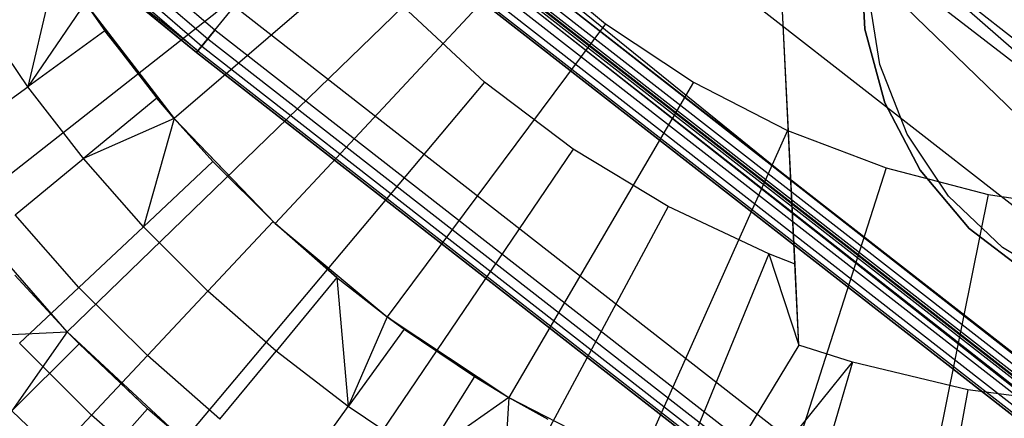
# Model space of a CAD drawing. Extents: x -390 to 397, y -401 to 400.
# Tile 11 of 192: x -248.56 to -241.72, y -303.91 to -301.14. Entities that reach past the tile are written whole.
import ezdxf

# ---------------------------------------------------------------- set-up
doc = ezdxf.new("R2010")
doc.units = 0
doc.header["$LTSCALE"] = 25.4
doc.layers.get('0').update_dxf_attribs({"linetype": 'CONTINUOUS'})

# ---------------------------------------------------------------- blocks, each defined once
blk = doc.blocks.new('FOURTY_ROUND_VII_ZWIS_STL')
at = {"color": 0}
for p, q in [((-247.2094, -301.2155, -894), (-261.6965, -288.7188, -894)), ((-247.2094, -301.2155, -894), (-261.6965, -288.7188, -894)), ((-261.7915, -288.8236, -894.0586), (-247.2991, -301.3249, -894.0586)), ((-261.7915, -288.8236, -894.0586), (-247.2991, -301.3249, -894.0586)), ((-261.7479, -288.7755, -894.0152), (-247.2579, -301.2747, -894.0152)), ((-261.7479, -288.7755, -894.0152), (-247.2579, -301.2747, -894.0152)), ((-261.8206, -288.8557, -894.1235), (-247.3266, -301.3584, -894.1235)), ((-261.8206, -288.8557, -894.1235), (-247.3266, -301.3584, -894.1235)), ((-245.653, -299.3192, -931.3491), (-230.6651, -311.0159, -931.3491)), ((-245.653, -299.3192, -931.3491), (-230.6651, -311.0159, -931.3491)), ((-246.166, -299.9442, -929.0132), (-231.1468, -311.6654, -929.0132)), ((-243.3006, -302.1816, -929), (-246.166, -299.9442, -929.0132)), ((-243.3006, -302.1816, -929), (-246.166, -299.9442, -929.0132)), ((-235.2937, -308.4569, -929), (-246.166, -299.9442, -929.0132)), ((-235.2937, -308.4569, -929), (-246.166, -299.9442, -929.0132)), ((-246.166, -299.9442, -929.0132), (-231.1468, -311.6654, -929.0132)), ((-246.2469, -300.0428, -929.1777), (-231.2227, -311.7678, -929.1777)), ((-246.2469, -300.0428, -929.1777), (-231.2227, -311.7678, -929.1777)), ((-246.2436, -300.0388, -929.25), (-231.2196, -311.7637, -929.25)), ((-246.2436, -300.0388, -929.25), (-231.2196, -311.7637, -929.25)), ((-246.2335, -300.0265, -929.1082), (-231.2101, -311.7509, -929.1082)), ((-246.2335, -300.0265, -929.1082), (-231.2101, -311.7509, -929.1082)), ((-246.2053, -299.9921, -929.0509), (-231.1837, -311.7152, -929.0509)), ((-246.2053, -299.9921, -929.0509), (-231.1837, -311.7152, -929.0509)), ((-246.3064, -300.1153, -932.4962), (-231.2785, -311.8431, -932.4962)), ((-246.3064, -300.1153, -932.4962), (-231.2785, -311.8431, -932.4962)), ((-246.3063, -300.1152, -902.0152), (-231.2785, -311.843, -902.0152)), ((-246.3063, -300.1152, -902.0152), (-231.2785, -311.843, -902.0152)), ((-246.3063, -300.1152, -927.4848), (-231.2785, -311.843, -927.4848)), ((-246.3063, -300.1152, -927.4848), (-231.2785, -311.843, -927.4848)), ((-246.3063, -300.1152, -900.4848), (-231.2785, -311.843, -900.4848)), ((-246.3063, -300.1152, -900.4848), (-231.2785, -311.843, -900.4848)), ((-246.3063, -300.1152, -895.5152), (-231.2785, -311.843, -895.5152)), ((-246.3063, -300.1152, -895.5152), (-231.2785, -311.843, -895.5152)), ((-231.2329, -311.7816, -902), (-246.2578, -300.056, -902)), ((-231.2329, -311.7816, -902), (-246.2578, -300.056, -902)), ((-231.2329, -311.7816, -900.5), (-246.2578, -300.056, -900.5)), ((-231.2329, -311.7816, -900.5), (-246.2578, -300.056, -900.5)), ((-231.2329, -311.7816, -895.5), (-246.2578, -300.056, -895.5)), ((-231.2329, -311.7816, -895.5), (-246.2578, -300.056, -895.5)), ((-231.2785, -311.8431, -932.4962), (-243.4144, -300.0792, -934.3589)), ((-243.4144, -300.0792, -934.3589), (-230.1584, -310.3327, -934.3766)), ((-243.4144, -300.0792, -934.3589), (-230.1584, -310.3327, -934.3766)), ((-231.2785, -311.8431, -932.4962), (-243.4144, -300.0792, -934.3589)), ((-245.5649, -300.1721, -953.55), (-247.4916, -301.829, -957.4595)), ((-245.5649, -300.1721, -953.55), (-247.4916, -301.829, -957.4595)), ((-246.3475, -300.1653, -902.0586), (-231.3171, -311.8951, -902.0586)), ((-246.3475, -300.1653, -902.0586), (-231.3171, -311.8951, -902.0586)), ((-246.3475, -300.1653, -927.4414), (-231.3171, -311.8951, -927.4414)), ((-246.3475, -300.1653, -927.4414), (-231.3171, -311.8951, -927.4414)), ((-246.3475, -300.1653, -900.4414), (-231.3171, -311.8951, -900.4414)), ((-246.3475, -300.1653, -900.4414), (-231.3171, -311.8951, -900.4414)), ((-246.3475, -300.1653, -895.5586), (-231.3171, -311.8951, -895.5586)), ((-246.3475, -300.1653, -895.5586), (-231.3171, -311.8951, -895.5586)), ((-231.352, -311.9422, -902.2), (-246.3846, -300.2107, -902.2)), ((-231.352, -311.9422, -902.2), (-246.3846, -300.2107, -902.2)), ((-231.352, -311.9422, -927.3), (-246.3846, -300.2107, -927.3)), ((-231.352, -311.9422, -927.3), (-246.3846, -300.2107, -927.3)), ((-246.3846, -300.2107, -895.7), (-231.352, -311.9422, -895.7)), ((-231.352, -311.9422, -900.3), (-246.3846, -300.2107, -900.3)), ((-231.352, -311.9422, -900.3), (-246.3846, -300.2107, -900.3)), ((-246.3846, -300.2107, -895.7), (-231.352, -311.9422, -895.7)), ((-246.375, -300.1989, -902.1235), (-231.343, -311.93, -902.1235)), ((-246.375, -300.1989, -902.1235), (-231.343, -311.93, -902.1235)), ((-246.375, -300.1989, -927.3765), (-231.343, -311.93, -927.3765)), ((-246.375, -300.1989, -927.3765), (-231.343, -311.93, -927.3765)), ((-246.375, -300.1989, -900.3765), (-231.343, -311.93, -900.3765)), ((-246.375, -300.1989, -900.3765), (-231.343, -311.93, -900.3765)), ((-246.375, -300.1989, -895.6235), (-231.343, -311.93, -895.6235)), ((-246.375, -300.1989, -895.6235), (-231.343, -311.93, -895.6235)), ((-243.3006, -302.1816, -929), (-245.7235, -300.2147, -929)), ((-243.3006, -302.1816, -929), (-245.7235, -300.2147, -929)), ((-246.4093, -300.4694, -952), (-248.963, -302.4796, -957)), ((-246.4093, -300.4694, -952), (-248.963, -302.4796, -957)), ((-235.2926, -308.7293, -927.5), (-245.7259, -300.4917, -927.5)), ((-245.7259, -300.4917, -927.5), (-231.2785, -311.843, -927.4848)), ((-245.7259, -300.4917, -927.5), (-231.2785, -311.843, -927.4848)), ((-235.2926, -308.7293, -927.5), (-245.7259, -300.4917, -927.5)), ((-248.3107, -300.5678, -894.2), (-247.3362, -301.3701, -894.2)), ((-247.3266, -301.3584, -894.1235), (-248.3107, -300.5678, -894.2)), ((-247.3266, -301.3584, -894.1235), (-248.3107, -300.5678, -894.2)), ((-247.3362, -301.3701, -927.5), (-248.3107, -300.5678, -927.5)), ((-248.3107, -300.5678, -894.2), (-247.3362, -301.3701, -894.2)), ((-247.3362, -301.3701, -927.5), (-248.3107, -300.5678, -927.5)), ((-242.5098, -300.6013, -934.4753), (-230.1584, -310.3327, -934.3766)), ((-242.5098, -300.6013, -934.4753), (-230.1584, -310.3327, -934.3766)), ((-242.5098, -300.6013, -932.5403), (-230.6651, -311.0159, -931.3491)), ((-242.5098, -300.6013, -932.5403), (-230.6651, -311.0159, -931.3491)), ((-248.3022, -300.7311, -970.5261), (-248.509, -301.6079, -971.8167)), ((-248.3022, -300.7311, -970.5261), (-248.509, -301.6079, -971.8167)), ((-245.0566, -300.7011, -953.55), (-246.7894, -302.5599, -957.4595)), ((-245.0566, -300.7011, -953.55), (-246.7894, -302.5599, -957.4595)), ((-245.0566, -300.7011, -953.55), (-244.4932, -301.171, -953.55)), ((-245.0566, -300.7011, -953.55), (-244.4932, -301.171, -953.55)), ((-242.7176, -300.6787, -949), (-242.6917, -301.2079, -949)), ((-242.6917, -301.2079, -946), (-242.7176, -300.6787, -946)), ((-242.7176, -300.6787, -949), (-242.6917, -301.2079, -949)), ((-242.6917, -301.2079, -946), (-242.7176, -300.6787, -946)), ((-243.1768, -302.8425, -952), (-243.2684, -300.9709, -952)), ((-243.1768, -302.8425, -952), (-243.2684, -300.9709, -952)), ((-243.1493, -303.4057, -952.8), (-243.2684, -300.9709, -952.8)), ((-243.1493, -303.4057, -952.8), (-243.2684, -300.9709, -952.8)), ((-242.5878, -301.4542, -952.8), (-242.6691, -300.9416, -952.8)), ((-242.5878, -301.4542, -952), (-242.6691, -300.9416, -952)), ((-242.5878, -301.4542, -952.8), (-242.6691, -300.9416, -952.8)), ((-242.5878, -301.4542, -952), (-242.6691, -300.9416, -952)), ((-248.1092, -301.0252, -970.5261), (-248.509, -301.6079, -971.8167)), ((-248.1092, -301.0252, -970.5261), (-248.509, -301.6079, -971.8167)), ((-245.9011, -301.0507, -952), (-248.2346, -303.3129, -957)), ((-245.9011, -301.0507, -952), (-248.2346, -303.3129, -957)), ((-248.1092, -301.0252, -970.5261), (-247.9722, -301.2199, -970.5261)), ((-248.1092, -301.0252, -957.4595), (-247.9722, -301.2199, -970.5261)), ((-248.1092, -301.0252, -970.5261), (-247.9722, -301.2199, -970.5261)), ((-248.1092, -301.0252, -957.4595), (-247.9722, -301.2199, -970.5261)), ((-248.1092, -301.0252, -957.4595), (-247.4916, -301.829, -957.4595)), ((-248.1092, -301.0252, -957.4595), (-247.4916, -301.829, -957.4595)), ((-247.3362, -301.3701, -927.5), (-247.0723, -301.0486, -930.1266)), ((-247.3362, -301.3701, -927.5), (-247.0723, -301.0486, -930.1266)), ((-247.0723, -301.0486, -930.1266), (-231.9978, -312.8129, -930.1266)), ((-247.0723, -301.0486, -930.1266), (-231.9978, -312.8129, -930.1266)), ((-245.3358, -301.5768, -952), (-245.9011, -301.0507, -952)), ((-245.3358, -301.5768, -952), (-245.9011, -301.0507, -952)), ((-248.509, -301.6079, -971.8167), (-248.8628, -301.084, -971.8167)), ((-248.509, -301.6079, -971.8167), (-248.8628, -301.084, -971.8167)), ((-244.4932, -301.171, -953.55), (-246.011, -303.2092, -957.4595)), ((-244.4932, -301.171, -953.55), (-246.011, -303.2092, -957.4595)), ((-244.4932, -301.171, -953.55), (-243.8816, -301.5761, -953.55)), ((-244.4932, -301.171, -953.55), (-243.8816, -301.5761, -953.55)), ((-242.6917, -301.2079, -949), (-242.6917, -301.2079, -946)), ((-242.6917, -301.2079, -949), (-242.5527, -301.7191, -949)), ((-242.5527, -301.7191, -946), (-242.6917, -301.2079, -946)), ((-242.6917, -301.2079, -949), (-242.6917, -301.2079, -946)), ((-242.6917, -301.2079, -949), (-242.5527, -301.7191, -949)), ((-242.5527, -301.7191, -946), (-242.6917, -301.2079, -946)), ((-247.9722, -301.2199, -970.5261), (-248.509, -301.6079, -971.8167)), ((-247.9722, -301.2199, -970.5261), (-248.509, -301.6079, -971.8167)), ((-247.9722, -301.2199, -970.5261), (-247.6116, -301.6865, -970.5261)), ((-247.4916, -301.829, -957.4595), (-247.9722, -301.2199, -970.5261)), ((-247.4916, -301.829, -957.4595), (-247.9722, -301.2199, -970.5261)), ((-247.9722, -301.2199, -970.5261), (-247.6116, -301.6865, -970.5261)), ((-247.2579, -301.2747, -894.0152), (-247.2991, -301.3249, -894.0586)), ((-247.2579, -301.2747, -894.0152), (-247.2991, -301.3249, -894.0586)), ((-247.2094, -301.2155, -894), (-247.2579, -301.2747, -894.0152)), ((-247.2094, -301.2155, -894), (-247.2579, -301.2747, -894.0152)), ((-247.2579, -301.2747, -894.0152), (-232.172, -313.0479, -894.0152)), ((-247.2579, -301.2747, -894.0152), (-232.172, -313.0479, -894.0152)), ((-232.1264, -312.9864, -894), (-247.2094, -301.2155, -894)), ((-232.1264, -312.9864, -894), (-247.2094, -301.2155, -894)), ((-247.2991, -301.3249, -894.0586), (-247.3266, -301.3584, -894.1235)), ((-247.2991, -301.3249, -894.0586), (-247.3266, -301.3584, -894.1235)), ((-247.2991, -301.3249, -894.0586), (-232.2107, -313.1, -894.0586)), ((-247.2991, -301.3249, -894.0586), (-232.2107, -313.1, -894.0586)), ((-247.3362, -301.3701, -894.2), (-247.3266, -301.3584, -894.1235)), ((-247.3362, -301.3701, -894.2), (-247.3266, -301.3584, -894.1235)), ((-247.3362, -301.3701, -894.2), (-232.2456, -313.147, -894.2)), ((-232.2456, -313.147, -927.5), (-247.3362, -301.3701, -927.5)), ((-247.3362, -301.3701, -894.2), (-232.2456, -313.147, -894.2)), ((-247.3362, -301.3701, -894.2), (-247.3362, -301.3701, -927.5)), ((-232.2456, -313.147, -927.5), (-247.3362, -301.3701, -927.5)), ((-247.3362, -301.3701, -894.2), (-247.3362, -301.3701, -927.5)), ((-247.3266, -301.3584, -894.1235), (-232.2365, -313.1348, -894.1235)), ((-247.3266, -301.3584, -894.1235), (-232.2365, -313.1348, -894.1235)), ((-242.3983, -301.9373, -952.8), (-242.5878, -301.4542, -952.8)), ((-242.3983, -301.9373, -952), (-242.5878, -301.4542, -952)), ((-242.5878, -301.4542, -952), (-242.5878, -301.4542, -952.8)), ((-242.3983, -301.9373, -952.8), (-242.5878, -301.4542, -952.8)), ((-242.5878, -301.4542, -952), (-242.5878, -301.4542, -952.8)), ((-242.3983, -301.9373, -952), (-242.5878, -301.4542, -952)), ((-249.0076, -301.9683, -973.1305), (-248.509, -301.6079, -971.8167)), ((-249.0076, -301.9683, -973.1305), (-248.509, -301.6079, -971.8167)), ((-248.1225, -302.1082, -971.8167), (-248.509, -301.6079, -971.8167)), ((-248.1225, -302.1082, -971.8167), (-248.509, -301.6079, -971.8167)), ((-245.3358, -301.5768, -952), (-247.4243, -304.0669, -957)), ((-245.3358, -301.5768, -952), (-247.4243, -304.0669, -957)), ((-244.7194, -302.0418, -952), (-245.3358, -301.5768, -952)), ((-244.7194, -302.0418, -952), (-245.3358, -301.5768, -952)), ((-243.8816, -301.5761, -953.55), (-245.1659, -303.7689, -957.4595)), ((-243.8816, -301.5761, -953.55), (-245.1659, -303.7689, -957.4595)), ((-243.8816, -301.5761, -953.55), (-243.2291, -301.9115, -953.55)), ((-243.8816, -301.5761, -953.55), (-243.2291, -301.9115, -953.55)), ((-247.6116, -301.6865, -970.5261), (-248.1225, -302.1082, -971.8167)), ((-247.6116, -301.6865, -970.5261), (-248.1225, -302.1082, -971.8167)), ((-247.6116, -301.6865, -970.5261), (-247.4916, -301.829, -970.5261)), ((-247.4916, -301.829, -957.4595), (-247.6116, -301.6865, -970.5261)), ((-247.4916, -301.829, -957.4595), (-247.6116, -301.6865, -970.5261)), ((-247.6116, -301.6865, -970.5261), (-247.4916, -301.829, -970.5261)), ((-242.5527, -301.7191, -949), (-242.5527, -301.7191, -946)), ((-242.5527, -301.7191, -949), (-242.3071, -302.1885, -949)), ((-242.3071, -302.1885, -946), (-242.5527, -301.7191, -946)), ((-242.5527, -301.7191, -949), (-242.5527, -301.7191, -946)), ((-242.5527, -301.7191, -949), (-242.3071, -302.1885, -949)), ((-242.3071, -302.1885, -946), (-242.5527, -301.7191, -946)), ((-247.4916, -301.829, -970.5261), (-248.1225, -302.1082, -971.8167)), ((-247.4916, -301.829, -970.5261), (-248.1225, -302.1082, -971.8167)), ((-247.4916, -301.829, -970.5261), (-247.7046, -302.5826, -971.8167)), ((-247.4916, -301.829, -970.5261), (-247.7046, -302.5826, -971.8167)), ((-247.4916, -301.829, -970.5261), (-247.2218, -302.1291, -970.5261)), ((-247.4916, -301.829, -970.5261), (-247.2218, -302.1291, -970.5261)), ((-247.4916, -301.829, -970.5261), (-247.4916, -301.829, -957.4595)), ((-247.4916, -301.829, -957.4595), (-247.2218, -302.1291, -970.5261)), ((-246.8045, -302.5458, -970.5261), (-247.4916, -301.829, -957.4595)), ((-247.4916, -301.829, -957.4595), (-246.7894, -302.5599, -957.4595)), ((-246.8045, -302.5458, -970.5261), (-247.4916, -301.829, -957.4595)), ((-247.4916, -301.829, -957.4595), (-247.2218, -302.1291, -970.5261)), ((-247.4916, -301.829, -970.5261), (-247.4916, -301.829, -957.4595)), ((-247.4916, -301.829, -957.4595), (-246.7894, -302.5599, -957.4595)), ((-243.2291, -301.9115, -953.55), (-244.2644, -304.2322, -957.4595)), ((-243.2291, -301.9115, -953.55), (-244.2644, -304.2322, -957.4595)), ((-243.2291, -301.9115, -953.55), (-242.5436, -302.173, -953.55)), ((-243.2291, -301.9115, -953.55), (-242.5436, -302.173, -953.55)), ((-242.1093, -302.3683, -952.8), (-242.3983, -301.9373, -952.8)), ((-242.1093, -302.3683, -952), (-242.3983, -301.9373, -952)), ((-242.3983, -301.9373, -952), (-242.3983, -301.9373, -952.8)), ((-242.1093, -302.3683, -952.8), (-242.3983, -301.9373, -952.8)), ((-242.3983, -301.9373, -952), (-242.3983, -301.9373, -952.8)), ((-242.1093, -302.3683, -952), (-242.3983, -301.9373, -952)), ((-244.7194, -302.0418, -952), (-246.5408, -304.7335, -957)), ((-244.7194, -302.0418, -952), (-246.5408, -304.7335, -957)), ((-244.0584, -302.4411, -952), (-244.7194, -302.0418, -952)), ((-244.0584, -302.4411, -952), (-244.7194, -302.0418, -952)), ((-248.5969, -302.4998, -973.1305), (-248.1225, -302.1082, -971.8167)), ((-248.5969, -302.4998, -973.1305), (-248.1225, -302.1082, -971.8167)), ((-247.7046, -302.5826, -971.8167), (-248.1225, -302.1082, -971.8167)), ((-247.7046, -302.5826, -971.8167), (-248.1225, -302.1082, -971.8167)), ((-247.2218, -302.1291, -970.5261), (-247.7046, -302.5826, -971.8167)), ((-247.2218, -302.1291, -970.5261), (-247.7046, -302.5826, -971.8167)), ((-247.2218, -302.1291, -970.5261), (-246.8045, -302.5458, -970.5261)), ((-247.2218, -302.1291, -970.5261), (-246.8045, -302.5458, -970.5261)), ((-242.5436, -302.173, -953.55), (-243.3173, -304.5935, -957.4595)), ((-242.5436, -302.173, -953.55), (-243.3173, -304.5935, -957.4595)), ((-235.2937, -308.4569, -929), (-243.3006, -302.1816, -929)), ((-235.2937, -308.4569, -929), (-243.3006, -302.1816, -929)), ((-242.5436, -302.173, -953.55), (-241.8336, -302.3575, -953.55)), ((-242.5436, -302.173, -953.55), (-241.8336, -302.3575, -953.55)), ((-242.3071, -302.1885, -949), (-242.3071, -302.1885, -946)), ((-242.3071, -302.1885, -949), (-241.9662, -302.5941, -949)), ((-241.9662, -302.5941, -946), (-242.3071, -302.1885, -946)), ((-242.3071, -302.1885, -949), (-242.3071, -302.1885, -946)), ((-242.3071, -302.1885, -949), (-241.9662, -302.5941, -949)), ((-241.9662, -302.5941, -946), (-242.3071, -302.1885, -946)), ((-241.8336, -302.3575, -953.55), (-242.3363, -304.8485, -957.4595)), ((-241.8336, -302.3575, -953.55), (-242.3363, -304.8485, -957.4595)), ((-241.7345, -302.7272, -952.8), (-242.1093, -302.3683, -952.8)), ((-241.7345, -302.7272, -952), (-242.1093, -302.3683, -952)), ((-242.1093, -302.3683, -952), (-242.1093, -302.3683, -952.8)), ((-241.7345, -302.7272, -952.8), (-242.1093, -302.3683, -952.8)), ((-242.1093, -302.3683, -952), (-242.1093, -302.3683, -952.8)), ((-241.7345, -302.7272, -952), (-242.1093, -302.3683, -952)), ((-241.8336, -302.3575, -953.55), (-241.1075, -302.4628, -953.55)), ((-241.8336, -302.3575, -953.55), (-241.1075, -302.4628, -953.55)), ((-244.0584, -302.4411, -952), (-245.5934, -305.3058, -957)), ((-244.0584, -302.4411, -952), (-245.5934, -305.3058, -957)), ((-243.3599, -302.7703, -952), (-244.0584, -302.4411, -952)), ((-243.3599, -302.7703, -952), (-244.0584, -302.4411, -952)), ((-248.2346, -303.3129, -957), (-248.963, -302.4796, -957)), ((-248.2346, -303.3129, -957), (-248.963, -302.4796, -957)), ((-248.153, -303.0038, -973.1305), (-248.5969, -302.4998, -973.1305)), ((-248.153, -303.0038, -973.1305), (-248.5969, -302.4998, -973.1305)), ((-246.8045, -302.5458, -970.5261), (-247.2572, -303.0293, -971.8167)), ((-246.8045, -302.5458, -970.5261), (-247.2572, -303.0293, -971.8167)), ((-246.8045, -302.5458, -970.5261), (-246.3613, -302.9349, -970.5261)), ((-246.8045, -302.5458, -970.5261), (-246.3613, -302.9349, -970.5261)), ((-246.8045, -302.5458, -970.5261), (-246.7894, -302.5599, -957.4595)), ((-246.8045, -302.5458, -970.5261), (-246.7894, -302.5599, -957.4595)), ((-246.3613, -302.9349, -970.5261), (-246.7894, -302.5599, -957.4595)), ((-246.7894, -302.5599, -957.4595), (-246.011, -303.2092, -957.4595)), ((-246.3613, -302.9349, -970.5261), (-246.7894, -302.5599, -957.4595)), ((-246.7894, -302.5599, -957.4595), (-246.011, -303.2092, -957.4595)), ((-248.153, -303.0038, -973.1305), (-247.7046, -302.5826, -971.8167)), ((-248.153, -303.0038, -973.1305), (-247.7046, -302.5826, -971.8167)), ((-247.2572, -303.0293, -971.8167), (-247.7046, -302.5826, -971.8167)), ((-247.2572, -303.0293, -971.8167), (-247.7046, -302.5826, -971.8167)), ((-241.9662, -302.5941, -949), (-241.9662, -302.5941, -946)), ((-241.9662, -302.5941, -949), (-241.5462, -302.9169, -949)), ((-241.5462, -302.9169, -946), (-241.9662, -302.5941, -946)), ((-241.9662, -302.5941, -949), (-241.9662, -302.5941, -946)), ((-241.9662, -302.5941, -949), (-241.5462, -302.9169, -949)), ((-241.5462, -302.9169, -946), (-241.9662, -302.5941, -946)), ((-243.3599, -302.7703, -952), (-244.5922, -305.7776, -957)), ((-243.3599, -302.7703, -952), (-244.5922, -305.7776, -957)), ((-243.1768, -302.8425, -952), (-243.3599, -302.7703, -952)), ((-243.3599, -302.7703, -952), (-243.1493, -303.4057, -952.8)), ((-243.3599, -302.7703, -952), (-243.1493, -303.4057, -952.8)), ((-243.1768, -302.8425, -952), (-243.3599, -302.7703, -952)), ((-241.2912, -302.9972, -952.8), (-241.7345, -302.7272, -952.8)), ((-241.2912, -302.9972, -952), (-241.7345, -302.7272, -952)), ((-241.7345, -302.7272, -952), (-241.7345, -302.7272, -952.8)), ((-241.2912, -302.9972, -952.8), (-241.7345, -302.7272, -952.8)), ((-241.7345, -302.7272, -952), (-241.7345, -302.7272, -952.8)), ((-241.2912, -302.9972, -952), (-241.7345, -302.7272, -952)), ((-243.1493, -303.4057, -952.8), (-243.1768, -302.8425, -952)), ((-243.1493, -303.4057, -952.8), (-243.1768, -302.8425, -952)), ((-248.2346, -303.3129, -970.1406), (-248.5989, -302.9178, -970.1406)), ((-248.2346, -303.3129, -957), (-248.5989, -302.9178, -970.1406)), ((-248.2346, -303.3129, -970.1406), (-248.5989, -302.9178, -970.1406)), ((-248.2346, -303.3129, -957), (-248.5989, -302.9178, -970.1406)), ((-246.3613, -302.9349, -970.5261), (-246.7821, -303.4464, -971.8167)), ((-246.3613, -302.9349, -970.5261), (-246.7821, -303.4464, -971.8167)), ((-246.3613, -302.9349, -970.5261), (-246.2813, -303.8322, -971.8167)), ((-246.3613, -302.9349, -970.5261), (-246.011, -303.2092, -970.5261)), ((-246.3613, -302.9349, -970.5261), (-246.2813, -303.8322, -971.8167)), ((-246.3613, -302.9349, -970.5261), (-246.011, -303.2092, -970.5261)), ((-246.3613, -302.9349, -970.5261), (-246.011, -303.2092, -957.4595)), ((-246.3613, -302.9349, -970.5261), (-246.011, -303.2092, -957.4595)), ((-248.5664, -303.3921, -974.4657), (-248.153, -303.0038, -973.1305)), ((-248.5664, -303.3921, -974.4657), (-248.153, -303.0038, -973.1305)), ((-247.6777, -303.4783, -973.1305), (-248.153, -303.0038, -973.1305)), ((-247.6777, -303.4783, -973.1305), (-248.153, -303.0038, -973.1305)), ((-247.6777, -303.4783, -973.1305), (-247.2572, -303.0293, -971.8167)), ((-247.6777, -303.4783, -973.1305), (-247.2572, -303.0293, -971.8167)), ((-246.7821, -303.4464, -971.8167), (-247.2572, -303.0293, -971.8167)), ((-246.7821, -303.4464, -971.8167), (-247.2572, -303.0293, -971.8167)), ((-246.011, -303.2092, -970.5261), (-246.2813, -303.8322, -971.8167)), ((-246.011, -303.2092, -970.5261), (-246.2813, -303.8322, -971.8167)), ((-246.011, -303.2092, -970.5261), (-245.8941, -303.2948, -970.5261)), ((-245.8941, -303.2948, -970.5261), (-246.011, -303.2092, -957.4595)), ((-246.011, -303.2092, -957.4595), (-245.1659, -303.7689, -957.4595)), ((-246.011, -303.2092, -970.5261), (-245.8941, -303.2948, -970.5261)), ((-246.011, -303.2092, -970.5261), (-246.011, -303.2092, -957.4595)), ((-245.8941, -303.2948, -970.5261), (-246.011, -303.2092, -957.4595)), ((-246.011, -303.2092, -970.5261), (-246.011, -303.2092, -957.4595)), ((-246.011, -303.2092, -957.4595), (-245.1659, -303.7689, -957.4595)), ((-249.0948, -303.3526, -971.4547), (-248.2346, -303.3129, -970.1406)), ((-249.0948, -303.3526, -971.4547), (-248.2346, -303.3129, -970.1406)), ((-248.2346, -303.3129, -970.1406), (-248.6202, -303.8616, -971.4547)), ((-248.2346, -303.3129, -970.1406), (-248.6202, -303.8616, -971.4547)), ((-248.1518, -303.3974, -970.1406), (-248.2346, -303.3129, -970.1406)), ((-248.2346, -303.3129, -970.1406), (-248.2346, -303.3129, -957)), ((-247.4243, -304.0669, -957), (-248.2346, -303.3129, -957)), ((-248.2346, -303.3129, -957), (-247.6763, -303.8488, -970.1406)), ((-248.2346, -303.3129, -957), (-247.6763, -303.8488, -970.1406)), ((-248.2346, -303.3129, -957), (-248.1518, -303.3974, -970.1406)), ((-248.2346, -303.3129, -957), (-248.1518, -303.3974, -970.1406)), ((-248.2346, -303.3129, -970.1406), (-248.2346, -303.3129, -957)), ((-248.1518, -303.3974, -970.1406), (-248.2346, -303.3129, -970.1406)), ((-247.4243, -304.0669, -957), (-248.2346, -303.3129, -957)), ((-245.8941, -303.2948, -970.5261), (-246.2813, -303.8322, -971.8167)), ((-245.8941, -303.2948, -970.5261), (-246.2813, -303.8322, -971.8167)), ((-245.8941, -303.2948, -970.5261), (-245.4048, -303.624, -970.5261)), ((-245.8941, -303.2948, -970.5261), (-245.4048, -303.624, -970.5261)), ((-245.8941, -303.2948, -970.5261), (-245.1659, -303.7689, -957.4595)), ((-245.8941, -303.2948, -970.5261), (-245.1659, -303.7689, -957.4595)), ((-248.6202, -303.8616, -971.4547), (-248.1518, -303.3974, -970.1406)), ((-248.6202, -303.8616, -971.4547), (-248.1518, -303.3974, -970.1406)), ((-248.0654, -303.8923, -974.4657), (-248.5664, -303.3921, -974.4657)), ((-248.0654, -303.8923, -974.4657), (-248.5664, -303.3921, -974.4657)), ((-247.6763, -303.8488, -970.1406), (-248.1518, -303.3974, -970.1406)), ((-247.6763, -303.8488, -970.1406), (-248.1518, -303.3974, -970.1406)), ((-247.173, -303.9214, -973.1305), (-246.7821, -303.4464, -971.8167)), ((-247.173, -303.9214, -973.1305), (-246.7821, -303.4464, -971.8167)), ((-246.2813, -303.8322, -971.8167), (-246.7821, -303.4464, -971.8167)), ((-246.2813, -303.8322, -971.8167), (-246.7821, -303.4464, -971.8167)), ((-243.1493, -303.4057, -952.8), (-244.5922, -305.7776, -957)), ((-243.1493, -303.4057, -952.8), (-244.5922, -305.7776, -957)), ((-242.7779, -303.5248, -952.8), (-243.1493, -303.4057, -952.8)), ((-242.7779, -303.5248, -952.8), (-243.1493, -303.4057, -952.8)), ((-248.0654, -303.8923, -974.4657), (-247.6777, -303.4783, -973.1305)), ((-248.0654, -303.8923, -974.4657), (-247.6777, -303.4783, -973.1305)), ((-247.173, -303.9214, -973.1305), (-247.6777, -303.4783, -973.1305)), ((-247.173, -303.9214, -973.1305), (-247.6777, -303.4783, -973.1305)), ((-244.5922, -305.7776, -957), (-242.7779, -303.5248, -952.8)), ((-244.5922, -305.7776, -957), (-242.7779, -303.5248, -952.8)), ((-242.7779, -303.5248, -952.8), (-243.5478, -306.144, -957)), ((-242.7779, -303.5248, -952.8), (-243.5478, -306.144, -957)), ((-241.9748, -303.7166, -952.8), (-242.7779, -303.5248, -952.8)), ((-241.9748, -303.7166, -952.8), (-242.7779, -303.5248, -952.8)), ((-245.4048, -303.624, -970.5261), (-245.7568, -304.1851, -971.8167)), ((-245.4048, -303.624, -970.5261), (-245.7568, -304.1851, -971.8167)), ((-245.4048, -303.624, -970.5261), (-245.1659, -303.7689, -970.5261)), ((-245.4048, -303.624, -970.5261), (-245.1659, -303.7689, -970.5261)), ((-245.4048, -303.624, -970.5261), (-245.1659, -303.7689, -957.4595)), ((-245.4048, -303.624, -970.5261), (-245.1659, -303.7689, -957.4595)), ((-241.9748, -303.7166, -952.8), (-242.4713, -306.401, -957)), ((-241.9748, -303.7166, -952.8), (-242.4713, -306.401, -957)), ((-241.1562, -303.8247, -952.8), (-241.9748, -303.7166, -952.8)), ((-241.1562, -303.8247, -952.8), (-241.9748, -303.7166, -952.8)), ((-245.1659, -303.7689, -970.5261), (-245.7568, -304.1851, -971.8167)), ((-245.1659, -303.7689, -970.5261), (-245.7568, -304.1851, -971.8167)), ((-245.1659, -303.7689, -970.5261), (-245.2107, -304.5037, -971.8167)), ((-245.1659, -303.7689, -970.5261), (-245.2107, -304.5037, -971.8167)), ((-245.1659, -303.7689, -970.5261), (-244.8954, -303.9212, -970.5261)), ((-245.1659, -303.7689, -970.5261), (-245.1659, -303.7689, -957.4595)), ((-245.1659, -303.7689, -957.4595), (-244.8954, -303.9212, -970.5261)), ((-245.1659, -303.7689, -970.5261), (-244.8954, -303.9212, -970.5261)), ((-245.1659, -303.7689, -957.4595), (-244.8954, -303.9212, -970.5261)), ((-245.1659, -303.7689, -957.4595), (-244.2644, -304.2322, -957.4595)), ((-245.1659, -303.7689, -970.5261), (-245.1659, -303.7689, -957.4595)), ((-245.1659, -303.7689, -957.4595), (-244.2644, -304.2322, -957.4595)), ((-248.1155, -304.3407, -971.4547), (-248.6202, -303.8616, -971.4547)), ((-248.1155, -304.3407, -971.4547), (-248.6202, -303.8616, -971.4547)), ((-247.6763, -303.8488, -970.1406), (-248.1155, -304.3407, -971.4547)), ((-247.6763, -303.8488, -970.1406), (-248.1155, -304.3407, -971.4547)), ((-247.4243, -304.0669, -970.1406), (-247.6763, -303.8488, -970.1406)), ((-247.4243, -304.0669, -957), (-247.6763, -303.8488, -970.1406)), ((-247.4243, -304.0669, -970.1406), (-247.6763, -303.8488, -970.1406)), ((-247.4243, -304.0669, -957), (-247.6763, -303.8488, -970.1406)), ((-246.6409, -304.3313, -973.1305), (-246.2813, -303.8322, -971.8167)), ((-246.6409, -304.3313, -973.1305), (-246.2813, -303.8322, -971.8167)), ((-245.7568, -304.1851, -971.8167), (-246.2813, -303.8322, -971.8167)), ((-245.7568, -304.1851, -971.8167), (-246.2813, -303.8322, -971.8167)), ((-248.4197, -304.2708, -975.8206), (-248.0654, -303.8923, -974.4657)), ((-248.4197, -304.2708, -975.8206), (-248.0654, -303.8923, -974.4657)), ((-247.5333, -304.3594, -974.4657), (-248.0654, -303.8923, -974.4657)), ((-247.5333, -304.3594, -974.4657), (-248.0654, -303.8923, -974.4657))]:
    blk.add_line(p, q, dxfattribs=at)

msp = doc.modelspace()

# ---------------------------------------------------------------- block references
at = {"color": 250}
msp.add_blockref('FOURTY_ROUND_VII_ZWIS_STL', (0, 0), dxfattribs=at)

doc.saveas('drawing.dxf')
